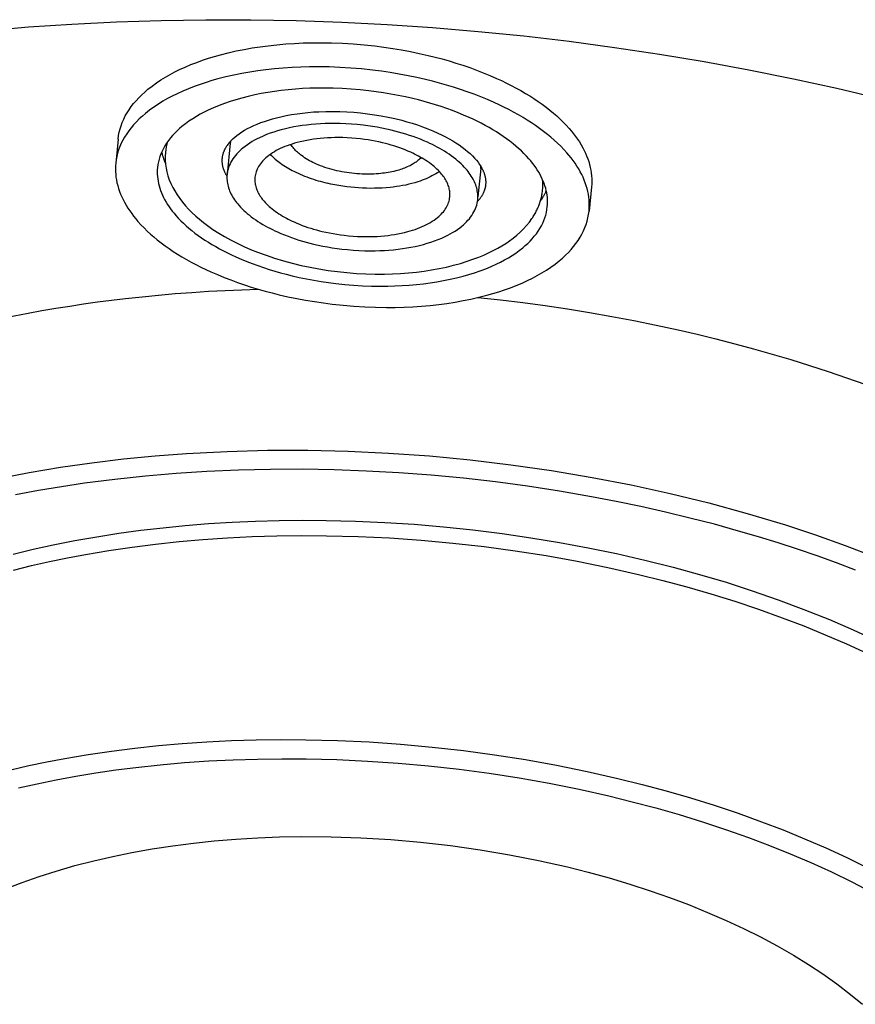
# Model space of a CAD drawing. Extents: x 0 to 1189, y 0 to 841.
# Tile 31 of 76: x 278 to 299, y 135 to 160. Entities that reach past the tile are written whole.
import ezdxf

# ---------------------------------------------------------------- set-up
doc = ezdxf.new("R2010")
doc.units = 0
doc.header["$LTSCALE"] = 65.395
doc.layers.add('mg_3_BL8', color=7, linetype='CONTINUOUS')

# ---------------------------------------------------------------- blocks, each defined once
blk = doc.blocks.new('MG_3_BL8', base_point=(356.453, 141.465))
at = {"layer": 'mg_3_BL8', "color": 2, "linetype": 'CONTINUOUS'}
for p, q in [((280.205, 156.682), (280.144, 156.078)), ((283.009, 156.582), (282.93, 155.797)), ((289.277, 155.949), (289.205, 155.234)), ((292.045, 155.486), (291.984, 154.882))]:
    blk.add_line(p, q, dxfattribs=at)
for points in [[(276.884, 159.393), (277.964, 159.485), (279.047, 159.558), (280.164, 159.614), (281.282, 159.65), (282.401, 159.668), (283.52, 159.666), (284.659, 159.646), (285.797, 159.606), (286.934, 159.548), (288.071, 159.471), (289.211, 159.375), (290.35, 159.261), (291.487, 159.128), (292.622, 158.976), (293.745, 158.808), (294.865, 158.621), (295.982, 158.415), (297.095, 158.191), (298.181, 157.953), (299.264, 157.697)], [(280.205, 156.682), (280.216, 156.767), (280.232, 156.851), (280.253, 156.934), (280.278, 157.016), (280.309, 157.099), (280.345, 157.18), (280.384, 157.26), (280.428, 157.337), (280.479, 157.417), (280.533, 157.495), (280.591, 157.57), (280.653, 157.642), (280.722, 157.717), (280.795, 157.79), (280.871, 157.859), (280.949, 157.926), (281.054, 158.009), (281.162, 158.087), (281.273, 158.161), (281.387, 158.231), (281.503, 158.297), (281.621, 158.36), (281.741, 158.419), (281.883, 158.483), (282.026, 158.544), (282.171, 158.6), (282.317, 158.653), (282.464, 158.702), (282.613, 158.747), (282.763, 158.789), (282.96, 158.839), (283.158, 158.885), (283.357, 158.925), (283.558, 158.96), (283.759, 158.991), (283.96, 159.018), (284.178, 159.042), (284.396, 159.061), (284.615, 159.076), (284.834, 159.086), (285.053, 159.092), (285.271, 159.093), (285.543, 159.089), (285.815, 159.079), (286.086, 159.062), (286.357, 159.04), (286.627, 159.011), (286.851, 158.982), (287.073, 158.949), (287.296, 158.912), (287.517, 158.871), (287.737, 158.825), (287.957, 158.775)], [(287.957, 158.775), (288.132, 158.732), (288.307, 158.685), (288.481, 158.636), (288.654, 158.584), (288.826, 158.528), (288.998, 158.469), (289.168, 158.407), (289.336, 158.342), (289.503, 158.273), (289.669, 158.2), (289.793, 158.143), (289.916, 158.084), (290.037, 158.023), (290.158, 157.959), (290.277, 157.893), (290.395, 157.824), (290.5, 157.76), (290.605, 157.693), (290.708, 157.624), (290.809, 157.552), (290.909, 157.479), (291.006, 157.402), (291.092, 157.332), (291.176, 157.259), (291.257, 157.184), (291.337, 157.107), (291.414, 157.027), (291.488, 156.945), (291.543, 156.881), (291.596, 156.815), (291.647, 156.748), (291.695, 156.679), (291.742, 156.609), (291.786, 156.538), (291.827, 156.464), (291.862, 156.398), (291.894, 156.33), (291.924, 156.261), (291.951, 156.19), (291.975, 156.119), (291.997, 156.047), (292.015, 155.974), (292.028, 155.905), (292.039, 155.836), (292.047, 155.766), (292.051, 155.696), (292.052, 155.626), (292.05, 155.556), (292.045, 155.486)], [(287.896, 158.171), (287.676, 158.221), (287.456, 158.267), (287.235, 158.308), (287.012, 158.345), (286.79, 158.378), (286.566, 158.407), (286.296, 158.436), (286.025, 158.458), (285.754, 158.475), (285.482, 158.485), (285.21, 158.489), (284.991, 158.488), (284.773, 158.482), (284.554, 158.472), (284.335, 158.457), (284.117, 158.438), (283.899, 158.414), (283.698, 158.387), (283.497, 158.356), (283.296, 158.321), (283.097, 158.281), (282.899, 158.236), (282.702, 158.185), (282.552, 158.143), (282.403, 158.098), (282.256, 158.049), (282.11, 157.996), (281.965, 157.94), (281.822, 157.88), (281.68, 157.815), (281.56, 157.756), (281.442, 157.693), (281.326, 157.627), (281.212, 157.557), (281.101, 157.483), (280.993, 157.405), (280.888, 157.322), (280.81, 157.255), (280.734, 157.186), (280.661, 157.113), (280.591, 157.038), (280.53, 156.966), (280.472, 156.891), (280.418, 156.813), (280.367, 156.733), (280.323, 156.656), (280.284, 156.576), (280.248, 156.495), (280.217, 156.412), (280.192, 156.33), (280.171, 156.247), (280.155, 156.163), (280.144, 156.078)], [(291.984, 154.882), (291.989, 154.952), (291.991, 155.022), (291.99, 155.092), (291.986, 155.162), (291.978, 155.232), (291.967, 155.301), (291.954, 155.37), (291.936, 155.443), (291.914, 155.515), (291.89, 155.586), (291.863, 155.657), (291.833, 155.726), (291.801, 155.794), (291.766, 155.86), (291.725, 155.934), (291.681, 156.005), (291.634, 156.075), (291.586, 156.144), (291.535, 156.211), (291.482, 156.277), (291.427, 156.341), (291.353, 156.423), (291.276, 156.503), (291.196, 156.58), (291.115, 156.655), (291.031, 156.728), (290.945, 156.798), (290.848, 156.875), (290.748, 156.949), (290.647, 157.02), (290.544, 157.089), (290.439, 157.156), (290.334, 157.221), (290.216, 157.289), (290.097, 157.355), (289.976, 157.419), (289.855, 157.48), (289.732, 157.54), (289.608, 157.597), (289.442, 157.669), (289.275, 157.738), (289.107, 157.803), (288.937, 157.865), (288.765, 157.924), (288.593, 157.98), (288.42, 158.032), (288.246, 158.081), (288.071, 158.128), (287.896, 158.171)], [(287.572, 157.696), (287.392, 157.737), (287.21, 157.775), (287.028, 157.809), (286.845, 157.84), (286.662, 157.867), (286.478, 157.89), (286.255, 157.914), (286.032, 157.933), (285.809, 157.946), (285.585, 157.955), (285.361, 157.958), (285.181, 157.957), (285, 157.952), (284.82, 157.944), (284.64, 157.932), (284.461, 157.916), (284.281, 157.896), (284.115, 157.874), (283.95, 157.849), (283.785, 157.82), (283.621, 157.787), (283.457, 157.749), (283.295, 157.708), (283.151, 157.667), (283.009, 157.623), (282.867, 157.574), (282.728, 157.522), (282.59, 157.465), (282.454, 157.403), (282.355, 157.354), (282.258, 157.303), (282.162, 157.249), (282.069, 157.191), (281.977, 157.13), (281.888, 157.066), (281.801, 156.997), (281.739, 156.944), (281.679, 156.889), (281.621, 156.832), (281.566, 156.772), (281.513, 156.711), (281.463, 156.647), (281.416, 156.581), (281.372, 156.512), (281.336, 156.448), (281.304, 156.383), (281.274, 156.316), (281.249, 156.248), (281.228, 156.18), (281.211, 156.112), (281.198, 156.043), (281.189, 155.973)], [(290.939, 154.988), (290.944, 155.045), (290.945, 155.103), (290.944, 155.161), (290.941, 155.218), (290.934, 155.276), (290.925, 155.333), (290.914, 155.389), (290.899, 155.45), (290.882, 155.509), (290.862, 155.568), (290.84, 155.626), (290.815, 155.682), (290.789, 155.738), (290.76, 155.793), (290.726, 155.854), (290.69, 155.913), (290.651, 155.97), (290.611, 156.027), (290.569, 156.082), (290.526, 156.136), (290.481, 156.189), (290.42, 156.257), (290.356, 156.322), (290.291, 156.386), (290.223, 156.448), (290.154, 156.508), (290.084, 156.566), (290.004, 156.629), (289.922, 156.689), (289.838, 156.748), (289.753, 156.805), (289.667, 156.86), (289.58, 156.913), (289.483, 156.97), (289.385, 157.024), (289.286, 157.077), (289.186, 157.127), (289.085, 157.176), (288.983, 157.223), (288.846, 157.283), (288.709, 157.34), (288.57, 157.393), (288.43, 157.445), (288.289, 157.493), (288.147, 157.539), (288.004, 157.582), (287.861, 157.622), (287.717, 157.66), (287.572, 157.696)], [(283.024, 156.636), (283.072, 156.684), (283.123, 156.73), (283.177, 156.774), (283.232, 156.815), (283.3, 156.861), (283.369, 156.903), (283.441, 156.943), (283.513, 156.981), (283.599, 157.021), (283.686, 157.058), (283.774, 157.093), (283.864, 157.125), (283.965, 157.158), (284.067, 157.188), (284.17, 157.216), (284.274, 157.241), (284.408, 157.269), (284.543, 157.294), (284.679, 157.315), (284.816, 157.333), (284.953, 157.347), (285.09, 157.359), (285.227, 157.367), (285.401, 157.373), (285.576, 157.374), (285.75, 157.372), (285.924, 157.364), (286.098, 157.353), (286.271, 157.337), (286.444, 157.317), (286.616, 157.292), (286.788, 157.264), (286.959, 157.231), (287.129, 157.194), (287.298, 157.152), (287.43, 157.116), (287.561, 157.077), (287.691, 157.035), (287.821, 156.99), (287.949, 156.941), (288.075, 156.889), (288.2, 156.833), (288.296, 156.788), (288.39, 156.74), (288.483, 156.69), (288.574, 156.637), (288.654, 156.587), (288.733, 156.535), (288.809, 156.481), (288.884, 156.424), (288.946, 156.373), (289.007, 156.32), (289.065, 156.264), (289.121, 156.205), (289.165, 156.154), (289.208, 156.101), (289.247, 156.046), (289.283, 155.988)], [(287.034, 156.905), (286.918, 156.931), (286.801, 156.956), (286.684, 156.977), (286.566, 156.997), (286.448, 157.014), (286.33, 157.03), (286.187, 157.045), (286.043, 157.057), (285.9, 157.066), (285.756, 157.071), (285.612, 157.073), (285.496, 157.072), (285.38, 157.069), (285.265, 157.064), (285.149, 157.056), (285.033, 157.046), (284.918, 157.033), (284.811, 157.019), (284.705, 157.003), (284.599, 156.984), (284.493, 156.963), (284.388, 156.939), (284.284, 156.912), (284.192, 156.886), (284.1, 156.858), (284.009, 156.826), (283.919, 156.793), (283.831, 156.756), (283.743, 156.716), (283.68, 156.685), (283.617, 156.652), (283.556, 156.617), (283.496, 156.58), (283.437, 156.541), (283.379, 156.499), (283.324, 156.455), (283.284, 156.421), (283.245, 156.386), (283.208, 156.349), (283.172, 156.311), (283.138, 156.271), (283.106, 156.23), (283.076, 156.188), (283.048, 156.144), (283.025, 156.103), (283.004, 156.061), (282.985, 156.018), (282.969, 155.974), (282.955, 155.93), (282.944, 155.886), (282.936, 155.842), (282.93, 155.797)], [(289.198, 155.164), (289.201, 155.201), (289.202, 155.238), (289.201, 155.275), (289.199, 155.312), (289.195, 155.349), (289.189, 155.385), (289.182, 155.422), (289.173, 155.461), (289.161, 155.499), (289.149, 155.537), (289.134, 155.574), (289.118, 155.61), (289.101, 155.646), (289.083, 155.682), (289.061, 155.72), (289.038, 155.758), (289.013, 155.795), (288.987, 155.832), (288.96, 155.867), (288.932, 155.902), (288.903, 155.936), (288.864, 155.979), (288.823, 156.022), (288.781, 156.062), (288.738, 156.102), (288.694, 156.141), (288.648, 156.178), (288.594, 156.22), (288.539, 156.261), (288.483, 156.301), (288.425, 156.339), (288.367, 156.376), (288.308, 156.412), (288.249, 156.446), (288.188, 156.479), (288.127, 156.511), (288.065, 156.542), (288.003, 156.572), (287.94, 156.601), (287.852, 156.639), (287.764, 156.676), (287.674, 156.71), (287.584, 156.743), (287.494, 156.774), (287.403, 156.804), (287.311, 156.831), (287.219, 156.857), (287.127, 156.882), (287.034, 156.905)], [(282.969, 156.572), (282.974, 156.578), (282.979, 156.584), (282.984, 156.59), (282.989, 156.596), (282.994, 156.602), (282.999, 156.608), (283.004, 156.614), (283.01, 156.62), (283.014, 156.625), (283.019, 156.63), (283.024, 156.636)], [(286.818, 156.588), (286.728, 156.609), (286.637, 156.628), (286.546, 156.645), (286.455, 156.66), (286.363, 156.674), (286.271, 156.685), (286.16, 156.697), (286.048, 156.707), (285.936, 156.713), (285.824, 156.718), (285.713, 156.719), (285.622, 156.719), (285.532, 156.716), (285.442, 156.712), (285.352, 156.706), (285.262, 156.698), (285.173, 156.688), (285.09, 156.677), (285.007, 156.665), (284.924, 156.65), (284.842, 156.633), (284.761, 156.615), (284.68, 156.594), (284.618, 156.577), (284.557, 156.558), (284.496, 156.538), (284.436, 156.516), (284.376, 156.493), (284.317, 156.468), (284.259, 156.442), (284.21, 156.417), (284.161, 156.392), (284.113, 156.364), (284.066, 156.336), (284.021, 156.305), (283.976, 156.273), (283.933, 156.239), (283.902, 156.212), (283.872, 156.185), (283.843, 156.156), (283.815, 156.127), (283.788, 156.096), (283.763, 156.064), (283.74, 156.031), (283.718, 155.996), (283.701, 155.965), (283.685, 155.933), (283.67, 155.9), (283.658, 155.866), (283.647, 155.832), (283.638, 155.797), (283.631, 155.762), (283.626, 155.727)], [(282.811, 156.205), (282.812, 156.218), (282.814, 156.23), (282.816, 156.242), (282.818, 156.255), (282.82, 156.267), (282.823, 156.279), (282.826, 156.291), (282.829, 156.304), (282.832, 156.316), (282.836, 156.328), (282.84, 156.34), (282.844, 156.351), (282.848, 156.363), (282.853, 156.375), (282.858, 156.387), (282.863, 156.398), (282.868, 156.41), (282.873, 156.421), (282.879, 156.433), (282.885, 156.444), (282.891, 156.455), (282.897, 156.466), (282.903, 156.477), (282.91, 156.488), (282.917, 156.498), (282.923, 156.509), (282.93, 156.519)], [(286.308, 155.806), (286.243, 155.809), (286.179, 155.814), (286.115, 155.819), (286.051, 155.826), (285.987, 155.834), (285.923, 155.843), (285.859, 155.853), (285.796, 155.865), (285.733, 155.878), (285.673, 155.891), (285.614, 155.905), (285.555, 155.921), (285.496, 155.937), (285.437, 155.955), (285.379, 155.974), (285.322, 155.994), (285.264, 156.015), (285.208, 156.038), (285.164, 156.057), (285.12, 156.076), (285.077, 156.097), (285.034, 156.118), (284.992, 156.141), (284.95, 156.164), (284.909, 156.189), (284.869, 156.215), (284.829, 156.242), (284.79, 156.27), (284.764, 156.29), (284.739, 156.31), (284.714, 156.331), (284.69, 156.352), (284.667, 156.374), (284.644, 156.397), (284.622, 156.42), (284.601, 156.444), (284.58, 156.469), (284.561, 156.495), (284.543, 156.521), (284.525, 156.548)], [(288.502, 155.234), (288.504, 155.263), (288.505, 155.292), (288.504, 155.32), (288.502, 155.349), (288.499, 155.378), (288.495, 155.407), (288.489, 155.435), (288.482, 155.465), (288.473, 155.495), (288.463, 155.524), (288.452, 155.553), (288.44, 155.581), (288.426, 155.609), (288.412, 155.637), (288.395, 155.667), (288.377, 155.697), (288.358, 155.725), (288.338, 155.754), (288.317, 155.781), (288.295, 155.808), (288.272, 155.835), (288.242, 155.869), (288.21, 155.901), (288.177, 155.933), (288.144, 155.964), (288.109, 155.994), (288.074, 156.023), (288.032, 156.056), (287.989, 156.088), (287.945, 156.119), (287.901, 156.148), (287.855, 156.177), (287.81, 156.205), (287.763, 156.232), (287.716, 156.257), (287.669, 156.282), (287.621, 156.306), (287.572, 156.329), (287.523, 156.352), (287.455, 156.382), (287.386, 156.41), (287.317, 156.437), (287.247, 156.463), (287.176, 156.487), (287.105, 156.51), (287.034, 156.531), (286.962, 156.551), (286.89, 156.57), (286.818, 156.588)], [(281.292, 156.36), (281.296, 156.346), (281.299, 156.331), (281.303, 156.317), (281.306, 156.303), (281.31, 156.288), (281.315, 156.272), (281.32, 156.255), (281.325, 156.238), (281.33, 156.221), (281.336, 156.205), (281.342, 156.188), (281.348, 156.172), (281.354, 156.155), (281.36, 156.139), (281.367, 156.122), (281.374, 156.106), (281.38, 156.09), (281.387, 156.074)], [(281.387, 156.35), (281.381, 156.252), (281.382, 156.154), (281.389, 156.056), (281.402, 155.958), (281.422, 155.862), (281.45, 155.762), (281.484, 155.664), (281.524, 155.568), (281.57, 155.474), (281.62, 155.383), (281.68, 155.286), (281.745, 155.193), (281.814, 155.103), (281.887, 155.016), (281.964, 154.932), (282.052, 154.843), (282.144, 154.757), (282.239, 154.675), (282.336, 154.596), (282.436, 154.521), (282.576, 154.422), (282.72, 154.33), (282.868, 154.242), (283.018, 154.159), (283.182, 154.075), (283.349, 153.996), (283.519, 153.922), (283.69, 153.853), (283.904, 153.774), (284.12, 153.701), (284.338, 153.636), (284.559, 153.576), (284.78, 153.523), (285.004, 153.475), (285.228, 153.434), (285.461, 153.397), (285.695, 153.366), (285.929, 153.341), (286.164, 153.323), (286.399, 153.311), (286.634, 153.304), (286.87, 153.305), (287.07, 153.31), (287.27, 153.32), (287.469, 153.335), (287.668, 153.355), (287.858, 153.379), (288.046, 153.408), (288.234, 153.442), (288.421, 153.482), (288.595, 153.524), (288.767, 153.571), (288.938, 153.624), (289.106, 153.683), (289.229, 153.729), (289.35, 153.78), (289.469, 153.834), (289.587, 153.892), (289.704, 153.955), (289.802, 154.013), (289.899, 154.074), (289.994, 154.139), (290.086, 154.207), (290.175, 154.279), (290.261, 154.355), (290.342, 154.435), (290.419, 154.519), (290.491, 154.606), (290.557, 154.698)], [(282.908, 155.786), (282.901, 155.799), (282.895, 155.811), (282.888, 155.824), (282.882, 155.837), (282.876, 155.851), (282.87, 155.864), (282.864, 155.877), (282.859, 155.891), (282.853, 155.904), (282.848, 155.918), (282.844, 155.932), (282.839, 155.946), (282.835, 155.959), (282.831, 155.973), (282.827, 155.988), (282.824, 156.002), (282.821, 156.015), (282.819, 156.029), (282.816, 156.042), (282.814, 156.056), (282.812, 156.069), (282.811, 156.083), (282.81, 156.097), (282.809, 156.11), (282.808, 156.124), (282.808, 156.138), (282.808, 156.152), (282.808, 156.165), (282.809, 156.179), (282.81, 156.193), (282.811, 156.206)], [(284.011, 156.298), (284.04, 156.267), (284.071, 156.238), (284.102, 156.209), (284.134, 156.181), (284.167, 156.153), (284.2, 156.127), (284.234, 156.101), (284.268, 156.076), (284.308, 156.048), (284.348, 156.021), (284.389, 155.995), (284.431, 155.97), (284.472, 155.946), (284.515, 155.922), (284.557, 155.899), (284.6, 155.877), (284.653, 155.851), (284.706, 155.826), (284.76, 155.802), (284.814, 155.779), (284.869, 155.756), (284.924, 155.735), (284.98, 155.715), (285.035, 155.695), (285.091, 155.676), (285.147, 155.658), (285.204, 155.641), (285.261, 155.625), (285.318, 155.609), (285.375, 155.594), (285.432, 155.58)], [(287.785, 156.219), (287.766, 156.198), (287.746, 156.179), (287.725, 156.16), (287.703, 156.142), (287.681, 156.125), (287.659, 156.108), (287.635, 156.092), (287.612, 156.077), (287.588, 156.062), (287.563, 156.048), (287.539, 156.034), (287.506, 156.016), (287.472, 156), (287.438, 155.984), (287.404, 155.97), (287.369, 155.956), (287.335, 155.943), (287.299, 155.93), (287.264, 155.919), (287.228, 155.908), (287.193, 155.898), (287.147, 155.885), (287.1, 155.874), (287.054, 155.864), (287.007, 155.854), (286.96, 155.846), (286.913, 155.838), (286.866, 155.831), (286.819, 155.825), (286.772, 155.82), (286.714, 155.814), (286.656, 155.81), (286.598, 155.807), (286.54, 155.805), (286.482, 155.803), (286.424, 155.803), (286.366, 155.804), (286.308, 155.806)], [(280.144, 156.078), (280.139, 156.009), (280.137, 155.939), (280.138, 155.869), (280.143, 155.799), (280.15, 155.729), (280.161, 155.66), (280.175, 155.591), (280.193, 155.518), (280.214, 155.446), (280.238, 155.374), (280.265, 155.304), (280.295, 155.235), (280.327, 155.167), (280.362, 155.1), (280.403, 155.027), (280.447, 154.956), (280.494, 154.885), (280.543, 154.817), (280.593, 154.75), (280.646, 154.684), (280.701, 154.62), (280.775, 154.538), (280.852, 154.458), (280.932, 154.381), (281.013, 154.306), (281.097, 154.233), (281.183, 154.163), (281.28, 154.086), (281.38, 154.012), (281.481, 153.941), (281.584, 153.872), (281.689, 153.805), (281.795, 153.74), (281.912, 153.672), (282.031, 153.606), (282.152, 153.542), (282.273, 153.481), (282.396, 153.421), (282.52, 153.364), (282.686, 153.292), (282.853, 153.223), (283.022, 153.157), (283.192, 153.095), (283.363, 153.037), (283.535, 152.981), (283.708, 152.929), (283.882, 152.88), (284.057, 152.833), (284.232, 152.79)], [(281.189, 155.973), (281.184, 155.916), (281.183, 155.858), (281.184, 155.8), (281.188, 155.743), (281.194, 155.685), (281.203, 155.628), (281.214, 155.571), (281.229, 155.511), (281.246, 155.452), (281.266, 155.393), (281.288, 155.335), (281.313, 155.278), (281.339, 155.222), (281.368, 155.168), (281.402, 155.107), (281.438, 155.048), (281.477, 154.99), (281.517, 154.934), (281.559, 154.879), (281.602, 154.825), (281.647, 154.772), (281.709, 154.704), (281.772, 154.639), (281.837, 154.575), (281.905, 154.513), (281.974, 154.453), (282.044, 154.395), (282.125, 154.332), (282.207, 154.271), (282.29, 154.213), (282.375, 154.156), (282.461, 154.101), (282.548, 154.047), (282.645, 153.991), (282.743, 153.936), (282.842, 153.884), (282.942, 153.833), (283.044, 153.785), (283.145, 153.738), (283.282, 153.678), (283.42, 153.621), (283.558, 153.567), (283.698, 153.516), (283.839, 153.468), (283.981, 153.422), (284.124, 153.379), (284.267, 153.338), (284.411, 153.3), (284.556, 153.265)], [(289.299, 155.96), (289.306, 155.947), (289.313, 155.934), (289.319, 155.921), (289.326, 155.908), (289.332, 155.895), (289.338, 155.882), (289.343, 155.869), (289.349, 155.855), (289.354, 155.842), (289.359, 155.828), (289.364, 155.814), (289.368, 155.8), (289.372, 155.786), (289.376, 155.772), (289.38, 155.758), (289.383, 155.744), (289.386, 155.731), (289.389, 155.717), (289.391, 155.704), (289.393, 155.69), (289.395, 155.676), (289.396, 155.663), (289.398, 155.649), (289.399, 155.635), (289.399, 155.622), (289.399, 155.608), (289.4, 155.594), (289.399, 155.581), (289.399, 155.567), (289.398, 155.553), (289.396, 155.54)], [(282.93, 155.797), (282.927, 155.76), (282.926, 155.723), (282.927, 155.686), (282.929, 155.649), (282.933, 155.612), (282.939, 155.575), (282.946, 155.539), (282.956, 155.5), (282.967, 155.462), (282.98, 155.424), (282.994, 155.387), (283.01, 155.351), (283.027, 155.315), (283.045, 155.279), (283.067, 155.24), (283.09, 155.203), (283.115, 155.165), (283.141, 155.129), (283.168, 155.094), (283.196, 155.059), (283.225, 155.025), (283.264, 154.981), (283.305, 154.939), (283.347, 154.898), (283.39, 154.859), (283.435, 154.82), (283.48, 154.783), (283.534, 154.74), (283.589, 154.699), (283.645, 154.66), (283.703, 154.622), (283.761, 154.585), (283.82, 154.549), (283.88, 154.515), (283.94, 154.482), (284.001, 154.45), (284.063, 154.419), (284.125, 154.389), (284.188, 154.36), (284.276, 154.322), (284.364, 154.285), (284.454, 154.251), (284.544, 154.218), (284.634, 154.187), (284.725, 154.157), (284.817, 154.13), (284.909, 154.103), (285.002, 154.079), (285.094, 154.056)], [(283.626, 155.727), (283.624, 155.698), (283.623, 155.669), (283.624, 155.64), (283.626, 155.612), (283.629, 155.583), (283.633, 155.554), (283.639, 155.526), (283.646, 155.496), (283.655, 155.466), (283.665, 155.437), (283.676, 155.408), (283.688, 155.379), (283.702, 155.351), (283.716, 155.324), (283.733, 155.294), (283.751, 155.264), (283.77, 155.235), (283.79, 155.207), (283.811, 155.18), (283.833, 155.153), (283.856, 155.126), (283.886, 155.092), (283.918, 155.06), (283.951, 155.028), (283.984, 154.997), (284.019, 154.967), (284.054, 154.938), (284.096, 154.905), (284.139, 154.873), (284.183, 154.842), (284.227, 154.812), (284.273, 154.784), (284.319, 154.756), (284.365, 154.729), (284.412, 154.704), (284.46, 154.679), (284.508, 154.655), (284.556, 154.631), (284.605, 154.609), (284.673, 154.579), (284.742, 154.551), (284.812, 154.524), (284.882, 154.498), (284.952, 154.474), (285.023, 154.451), (285.094, 154.43), (285.166, 154.409), (285.238, 154.39), (285.31, 154.373)], [(288.24, 155.871), (288.195, 155.84), (288.15, 155.812), (288.103, 155.784), (288.055, 155.759), (288.007, 155.734), (287.958, 155.711), (287.908, 155.689), (287.858, 155.669), (287.807, 155.65), (287.756, 155.631), (287.705, 155.614), (287.629, 155.591), (287.552, 155.569), (287.475, 155.55), (287.398, 155.533), (287.32, 155.517), (287.242, 155.504), (287.164, 155.492), (287.085, 155.481), (287.007, 155.472), (286.909, 155.463), (286.811, 155.457), (286.713, 155.452), (286.614, 155.45), (286.516, 155.449), (286.418, 155.451), (286.319, 155.455), (286.221, 155.461), (286.122, 155.469), (286.022, 155.478), (285.923, 155.49), (285.824, 155.504), (285.725, 155.52), (285.627, 155.538), (285.529, 155.558), (285.432, 155.58)], [(289.397, 155.541), (289.395, 155.528), (289.394, 155.516), (289.392, 155.504), (289.39, 155.491), (289.387, 155.479), (289.384, 155.467), (289.382, 155.454), (289.378, 155.442), (289.375, 155.43), (289.371, 155.418), (289.368, 155.406), (289.363, 155.394), (289.359, 155.383), (289.355, 155.371), (289.35, 155.359), (289.345, 155.348), (289.34, 155.336), (289.334, 155.325), (289.328, 155.313), (289.323, 155.302), (289.317, 155.291), (289.31, 155.28), (289.304, 155.269), (289.298, 155.258), (289.291, 155.248), (289.284, 155.237), (289.277, 155.227)], [(285.094, 154.056), (285.211, 154.029), (285.327, 154.005), (285.444, 153.983), (285.562, 153.964), (285.68, 153.946), (285.798, 153.931), (285.941, 153.916), (286.085, 153.904), (286.228, 153.895), (286.372, 153.89), (286.516, 153.888), (286.632, 153.888), (286.748, 153.891), (286.864, 153.897), (286.979, 153.905), (287.095, 153.915), (287.21, 153.927), (287.317, 153.941), (287.423, 153.958), (287.529, 153.977), (287.635, 153.998), (287.74, 154.022), (287.844, 154.048), (287.937, 154.075), (288.028, 154.103), (288.119, 154.134), (288.209, 154.168), (288.298, 154.205), (288.385, 154.245), (288.448, 154.276), (288.511, 154.309), (288.572, 154.344), (288.633, 154.381), (288.691, 154.42), (288.749, 154.461), (288.804, 154.505), (288.844, 154.539), (288.883, 154.575), (288.92, 154.612), (288.956, 154.65), (288.99, 154.69), (289.022, 154.731), (289.052, 154.773), (289.08, 154.817), (289.103, 154.858), (289.124, 154.9), (289.143, 154.943), (289.159, 154.987), (289.173, 155.031), (289.184, 155.075), (289.192, 155.119), (289.198, 155.164)], [(285.31, 154.373), (285.4, 154.352), (285.491, 154.333), (285.582, 154.316), (285.674, 154.301), (285.765, 154.287), (285.857, 154.275), (285.969, 154.264), (286.08, 154.254), (286.192, 154.247), (286.304, 154.243), (286.416, 154.242), (286.506, 154.242), (286.596, 154.245), (286.686, 154.249), (286.776, 154.255), (286.866, 154.263), (286.955, 154.272), (287.038, 154.283), (287.121, 154.296), (287.204, 154.311), (287.286, 154.327), (287.367, 154.346), (287.449, 154.367), (287.51, 154.384), (287.571, 154.403), (287.632, 154.423), (287.692, 154.444), (287.752, 154.468), (287.811, 154.493), (287.869, 154.519), (287.919, 154.544), (287.967, 154.569), (288.015, 154.596), (288.062, 154.625), (288.108, 154.656), (288.152, 154.688), (288.195, 154.722), (288.226, 154.748), (288.256, 154.776), (288.285, 154.804), (288.313, 154.834), (288.34, 154.865), (288.365, 154.897), (288.388, 154.93), (288.41, 154.965), (288.428, 154.996), (288.444, 155.028), (288.458, 155.061), (288.471, 155.095), (288.481, 155.129), (288.49, 155.164), (288.497, 155.199), (288.502, 155.234)], [(290.557, 154.698), (290.574, 154.722), (290.59, 154.747), (290.605, 154.772), (290.62, 154.797), (290.635, 154.823), (290.649, 154.849), (290.663, 154.875), (290.676, 154.901), (290.689, 154.928), (290.701, 154.955), (290.713, 154.982), (290.724, 155.009), (290.735, 155.037), (290.745, 155.064), (290.754, 155.091), (290.763, 155.118), (290.771, 155.145), (290.779, 155.173), (290.786, 155.2), (290.793, 155.228), (290.799, 155.256), (290.804, 155.284), (290.809, 155.312), (290.813, 155.34), (290.817, 155.368), (290.82, 155.397)], [(290.766, 155.128), (290.777, 155.144), (290.788, 155.159), (290.798, 155.175), (290.809, 155.191), (290.818, 155.206), (290.827, 155.22), (290.836, 155.235), (290.844, 155.25), (290.853, 155.264), (290.861, 155.279), (290.869, 155.294), (290.877, 155.309), (290.885, 155.325), (290.893, 155.34), (290.9, 155.355), (290.907, 155.371), (290.915, 155.386)], [(284.556, 153.265), (284.736, 153.223), (284.918, 153.186), (285.1, 153.152), (285.283, 153.121), (285.467, 153.094), (285.651, 153.071), (285.873, 153.047), (286.096, 153.028), (286.32, 153.014), (286.543, 153.006), (286.767, 153.003), (286.947, 153.004), (287.128, 153.009), (287.308, 153.017), (287.488, 153.029), (287.667, 153.045), (287.847, 153.065), (288.013, 153.086), (288.178, 153.112), (288.343, 153.141), (288.507, 153.174), (288.671, 153.211), (288.833, 153.253), (288.977, 153.294), (289.119, 153.338), (289.261, 153.387), (289.4, 153.439), (289.538, 153.496), (289.674, 153.558), (289.773, 153.607), (289.87, 153.658), (289.966, 153.712), (290.06, 153.77), (290.151, 153.831), (290.24, 153.895), (290.327, 153.964), (290.389, 154.017), (290.449, 154.072), (290.507, 154.129), (290.562, 154.188), (290.615, 154.25), (290.666, 154.314), (290.712, 154.38), (290.756, 154.449), (290.792, 154.512), (290.824, 154.578), (290.854, 154.645), (290.879, 154.713), (290.9, 154.781), (290.917, 154.849), (290.93, 154.918), (290.939, 154.988)], [(284.232, 152.79), (284.452, 152.74), (284.672, 152.694), (284.894, 152.653), (285.116, 152.616), (285.339, 152.583), (285.562, 152.554), (285.832, 152.525), (286.103, 152.502), (286.374, 152.486), (286.646, 152.476), (286.918, 152.472), (287.137, 152.473), (287.356, 152.479), (287.574, 152.489), (287.793, 152.504), (288.011, 152.523), (288.229, 152.547), (288.43, 152.573), (288.631, 152.604), (288.832, 152.64), (289.031, 152.68), (289.229, 152.725), (289.426, 152.776), (289.576, 152.818), (289.725, 152.863), (289.872, 152.912), (290.018, 152.964), (290.163, 153.021), (290.307, 153.081), (290.448, 153.146), (290.568, 153.205), (290.686, 153.268), (290.802, 153.334), (290.916, 153.404), (291.027, 153.478), (291.135, 153.556), (291.24, 153.639), (291.318, 153.705), (291.394, 153.775), (291.467, 153.847), (291.537, 153.923), (291.598, 153.995), (291.656, 154.07), (291.711, 154.148), (291.761, 154.228), (291.805, 154.305), (291.845, 154.384), (291.88, 154.466), (291.911, 154.549), (291.936, 154.631), (291.957, 154.714), (291.973, 154.798), (291.984, 154.882)], [(277.262, 152.186), (277.607, 152.258), (277.952, 152.326), (278.298, 152.39), (278.645, 152.45), (278.993, 152.506), (279.341, 152.558), (279.689, 152.607), (280.039, 152.653), (280.388, 152.695), (280.802, 152.74), (281.217, 152.781), (281.632, 152.816), (282.047, 152.848), (282.463, 152.875), (282.879, 152.897), (283.295, 152.915), (283.711, 152.928)], [(289.204, 152.72), (289.765, 152.659), (290.324, 152.591), (290.883, 152.516), (291.441, 152.433), (291.998, 152.343), (292.553, 152.246), (293.107, 152.141), (293.66, 152.029), (294.212, 151.909), (294.686, 151.799), (295.159, 151.684), (295.63, 151.563), (296.1, 151.437), (296.568, 151.304), (297.035, 151.165), (297.499, 151.021), (297.962, 150.869), (298.422, 150.712), (298.88, 150.548)], [(277.202, 148.189), (277.98, 148.341), (278.763, 148.473), (279.548, 148.587), (280.336, 148.681), (281.127, 148.758), (281.918, 148.818), (282.928, 148.871), (283.938, 148.898), (284.948, 148.9), (285.958, 148.876), (286.968, 148.829), (287.991, 148.756), (289.012, 148.659), (290.031, 148.538), (291.046, 148.391), (292.058, 148.221), (293.037, 148.031), (294.011, 147.818), (294.98, 147.58), (295.942, 147.317), (296.896, 147.029), (297.647, 146.781), (298.393, 146.516), (299.132, 146.234)], [(292.045, 147.737), (291.248, 147.875), (290.447, 147.998), (289.644, 148.105), (288.84, 148.197), (288.033, 148.273), (287.225, 148.334), (286.416, 148.379), (285.606, 148.409), (284.809, 148.422), (284.013, 148.42), (283.216, 148.401), (282.421, 148.367), (281.653, 148.318), (280.887, 148.253), (280.123, 148.171), (279.36, 148.073), (278.784, 147.986), (278.21, 147.89), (277.637, 147.782)], [(298.653, 145.901), (298.171, 146.082), (297.687, 146.256), (297.2, 146.423), (296.711, 146.582), (296.219, 146.733), (295.725, 146.878), (295.118, 147.046), (294.508, 147.204), (293.896, 147.352), (293.281, 147.49), (292.664, 147.618), (292.045, 147.737)], [(277.581, 146.303), (278.078, 146.422), (278.578, 146.532), (279.124, 146.639), (279.672, 146.736), (280.222, 146.821), (280.774, 146.896), (281.327, 146.961), (281.881, 147.016), (282.467, 147.063), (283.054, 147.1), (283.642, 147.126), (284.23, 147.142), (284.818, 147.149), (285.406, 147.145)], [(285.406, 147.145), (286.142, 147.127), (286.877, 147.095), (287.612, 147.047), (288.345, 146.985), (289.078, 146.908), (289.808, 146.817), (290.528, 146.712), (291.246, 146.594), (291.961, 146.461), (292.673, 146.313), (293.382, 146.151), (294.087, 145.973), (294.751, 145.791), (295.41, 145.595), (296.065, 145.385), (296.715, 145.16), (297.36, 144.919), (297.998, 144.662), (298.587, 144.408), (299.169, 144.139)], [(277.589, 145.901), (278.035, 146.012), (278.484, 146.114), (278.934, 146.207), (279.386, 146.293), (279.969, 146.391), (280.555, 146.478), (281.142, 146.552), (281.73, 146.615), (282.32, 146.666), (282.938, 146.708), (283.557, 146.739), (284.177, 146.758), (284.796, 146.765), (285.416, 146.762)], [(285.416, 146.762), (286.206, 146.742), (286.996, 146.705), (287.785, 146.65), (288.573, 146.578), (289.359, 146.489), (290.136, 146.385), (290.912, 146.263), (291.684, 146.124), (292.454, 145.968), (293.219, 145.795), (293.827, 145.644), (294.432, 145.481), (295.033, 145.307), (295.631, 145.121), (296.226, 144.922), (296.815, 144.711), (297.356, 144.504), (297.891, 144.286), (298.422, 144.056), (298.947, 143.813)], [(277.519, 140.909), (277.968, 141.011), (278.418, 141.104), (278.87, 141.19), (279.454, 141.288), (280.039, 141.375), (280.626, 141.449), (281.215, 141.512), (281.805, 141.563), (282.423, 141.605), (283.042, 141.636), (283.661, 141.655), (284.281, 141.662), (284.9, 141.659)], [(284.9, 141.659), (285.691, 141.639), (286.48, 141.602), (287.269, 141.547), (288.057, 141.475), (288.843, 141.386), (289.621, 141.282), (290.396, 141.16), (291.169, 141.021), (291.938, 140.865), (292.704, 140.692), (293.311, 140.541), (293.916, 140.378), (294.518, 140.204), (295.116, 140.018), (295.71, 139.819), (296.3, 139.608), (296.84, 139.401), (297.376, 139.183), (297.906, 138.953), (298.431, 138.71), (298.95, 138.454)], [(277.712, 140.453), (278.181, 140.559), (278.651, 140.655), (279.149, 140.747), (279.648, 140.829), (280.149, 140.902), (280.65, 140.966), (281.257, 141.032), (281.865, 141.085), (282.473, 141.127), (283.083, 141.157), (283.693, 141.176), (284.303, 141.183), (284.912, 141.18)], [(284.912, 141.18), (285.678, 141.161), (286.443, 141.125), (287.207, 141.073), (287.97, 141.004), (288.732, 140.919), (289.486, 140.818), (290.238, 140.701), (290.987, 140.568), (291.733, 140.419), (292.475, 140.253), (293.065, 140.108), (293.653, 139.952), (294.237, 139.785), (294.818, 139.607), (295.396, 139.416), (295.969, 139.214), (296.496, 139.015), (297.018, 138.806), (297.535, 138.585), (298.047, 138.352), (298.554, 138.107), (299.053, 137.849)], [(277.39, 137.926), (277.806, 138.089), (278.228, 138.238), (278.653, 138.374), (279.122, 138.509), (279.593, 138.631), (280.068, 138.74), (280.546, 138.837), (281.059, 138.928), (281.574, 139.006), (282.09, 139.072), (282.608, 139.127), (283.151, 139.172), (283.696, 139.205), (284.241, 139.226), (284.786, 139.236), (285.532, 139.232), (286.278, 139.207), (287.023, 139.162), (287.771, 139.096), (288.518, 139.011), (289.262, 138.906), (289.993, 138.782), (290.721, 138.639), (291.444, 138.475), (291.966, 138.344), (292.485, 138.201), (293.001, 138.047), (293.513, 137.881), (293.995, 137.712), (294.473, 137.533), (294.947, 137.341), (295.415, 137.138), (295.846, 136.938), (296.271, 136.726), (296.69, 136.502), (297.101, 136.266), (297.47, 136.039), (297.831, 135.801), (298.184, 135.551), (298.528, 135.288), (298.827, 135.041)]]:
    blk.add_lwpolyline(points, dxfattribs=at)
for centre, radius, start, end in [((282.795, 156.206), 1.415, 163.0838, 174.1907), ((283.68, 156.008), 0.907, 141.5763, 145.7157), ((283.788, 156.503), 0.783, 171.0381, 174.2298), ((288.499, 156.028), 0.782, 354.2327, 357.487), ((288.387, 155.459), 1.041, 28.759, 30.5623), ((283.826, 156.29), 1.047, 208.7691, 210.8909), ((289.412, 155.538), 1.415, 354.2728, 5.3799), ((288.442, 155.806), 1.017, 317.6066, 321.5804), ((288.528, 155.737), 0.907, 321.583, 325.7159)]:
    blk.add_arc(centre, radius, start, end, dxfattribs=at)

msp = doc.modelspace()

# ---------------------------------------------------------------- block references
at = {"layer": 'mg_3_BL8'}
msp.add_blockref('MG_3_BL8', (356.453, 141.465), dxfattribs=at)

doc.saveas('drawing.dxf')
